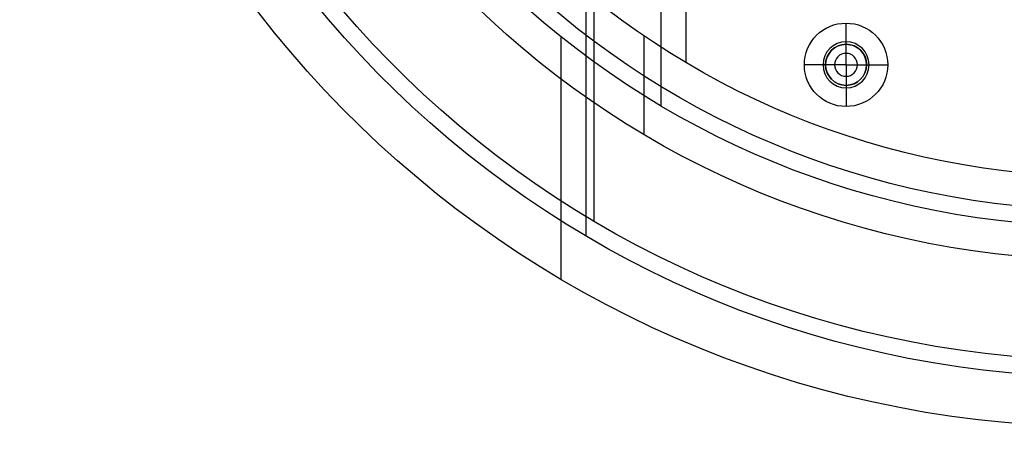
# Model space of a CAD drawing. Header units: millimetres. Extents: x -645 to 645, y -195 to 195.
# Tile 3 of 87: x -515 to -456, y -64 to -40. Entities that reach past the tile are written whole.
import ezdxf

# ---------------------------------------------------------------- set-up
doc = ezdxf.new("R2010")
doc.units = ezdxf.units.MM
doc.header["$MEASUREMENT"] = 0
doc.layers.add('Predefinito', color=7, linetype='Continuous', true_color=0x000000)

# ---------------------------------------------------------------- blocks, each defined once
blk = doc.blocks.new('062000094731')
at = {"layer": 'Predefinito'}
for centre, radius in [((-450, 0, 2), 195), ((-450, 0, 4), 193), ((-450, 0), 193), ((-450, 0, 4), 51), ((-450, 0), 51), ((-450, 0, 2), 51)]:
    blk.add_arc(centre, radius, 90, 270, dxfattribs=at)
blk = doc.blocks.new('155000385064')
at = {"layer": 'Predefinito'}
for p, q in [((43.125, 32.5, 2), (55.134, 32.5, 2)), ((23.664, 31, 6), (52.536, 31, 6)), ((46.473, 27.5, 3), (40.556, 27.5, 3)), ((29.933, 25, -2), (42.143, 25, -2)), ((42.286, 16.62, -0.729), (42.286, 17.891, -2)), ((42.286, 15.391, 5), (42.286, 16.62, 4.261)), ((42.286, 16.62, 4.261), (42.286, 16.62, -0.729)), ((41.057, 15.391, -0.729), (39.786, 15.391, -2)), ((41.057, 15.391, 4.261), (41.057, 15.391, -0.73)), ((42.286, 15.391, 5), (41.057, 15.391, 4.261)), ((42.286, 15.391, 5), (42.286, 14.161, 4.261)), ((42.286, 15.391, 5), (43.516, 15.391, 4.261)), ((43.516, 15.391, 4.261), (43.516, 15.391, -0.729)), ((43.516, 15.391, -0.729), (44.786, 15.391, -2)), ((42.286, 14.161, -0.729), (42.286, 12.891, -2)), ((42.286, 14.161, 4.261), (42.286, 14.161, -0.729))]:
    blk.add_line(p, q, dxfattribs=at)
for centre, radius in [((42.286, 15.391, -0.881), 1.381), ((42.286, 15.391, 1.766), 1.23), ((42.286, 15.391, 4.588), 0.686)]:
    blk.add_circle(centre, radius, dxfattribs=at)
for centre, radius, start, end in [((0, 0, 3), 64, 0.89528, 179.10472), ((0, 0, 2), 64, 0.89528, 179.10472), ((0, 0, 2.5), 64, 0.89528, 179.10472), ((0, 0, 6), 61, 0.93932, 179.06068), ((0, 0, 6), 61, 0.93932, 179.06068), ((0, 0, 3), 54, 1.06109, 178.93891), ((0, 0, 2), 54, 1.06109, 178.93891), ((0, 0, 2.5), 54, 1.06109, 178.93891), ((0, 0, -2), 49, 1.16938, 178.83062), ((0, 0, 3), 49, 1.16938, 178.83062), ((0, 0, 0.5), 49, 1.16938, 178.83062), ((42.286, 15.391, -2), 2.5, 90, 270), ((42.286, 15.391, -2), 2.5, 270, 90), ((42.286, 15.391, 4.261), 1.229, 90, 180), ((42.286, 15.391, -0.73), 1.23, 90, 180), ((42.286, 15.391, 4.261), 1.23, 270, 90), ((42.286, 15.391, -0.73), 1.23, 270, 90), ((42.286, 15.391, 4.261), 1.23, 180, 270), ((42.286, 15.391, -0.73), 1.229, 180, 270)]:
    blk.add_arc(centre, radius, start, end, dxfattribs=at)
blk = doc.blocks.new('155000387064')
at = {"layer": 'Predefinito'}
for p, q in [((40.592, 32.5, -2), (55.134, 32.5, -2)), ((51.67, 30.5, -7), (25.1, 30.5, -7)), ((29.292, 26.5, -4.498), (44.741, 26.5, -4.498))]:
    blk.add_line(p, q, dxfattribs=at)
for centre, radius, start, end in [((0, 0, -2), 64, 0.89528, 179.10472), ((0, 0, -3), 64, 0.89528, 179.10472), ((0, 0, -2.5), 64, 0.89528, 179.10472), ((0, 0, -7), 60, 0.95497, 179.04503), ((0, 0, -4.498), 52, 1.10191, 178.89809), ((0, 0, -2), 52, 1.10191, 178.89809), ((0, 0, -3.249), 52, 1.10191, 178.89809)]:
    blk.add_arc(centre, radius, start, end, dxfattribs=at)
blk = doc.blocks.new('Assem1')
at = {"layer": 'Predefinito', "extrusion": (-5.55112e-17, 0, -1), "rotation": 180}
blk.add_blockref('062000094731', (0, 0, 600), dxfattribs=at)
at = {"layer": 'Predefinito', "extrusion": (-5.5599e-17, -5.55111e-17, -1), "rotation": 270}
blk.add_blockref('155000385064', (450, 0, 601), dxfattribs=at)
at = {"layer": 'Predefinito', "extrusion": (-3.42477e-17, 5.12772e-17, -1), "rotation": 270}
blk.add_blockref('155000387064', (450, 0, 602), dxfattribs=at)

msp = doc.modelspace()

# ---------------------------------------------------------------- block references
at = {"layer": 'Predefinito'}
msp.add_blockref('Assem1', (0, 0), dxfattribs=at)

doc.saveas('drawing.dxf')
